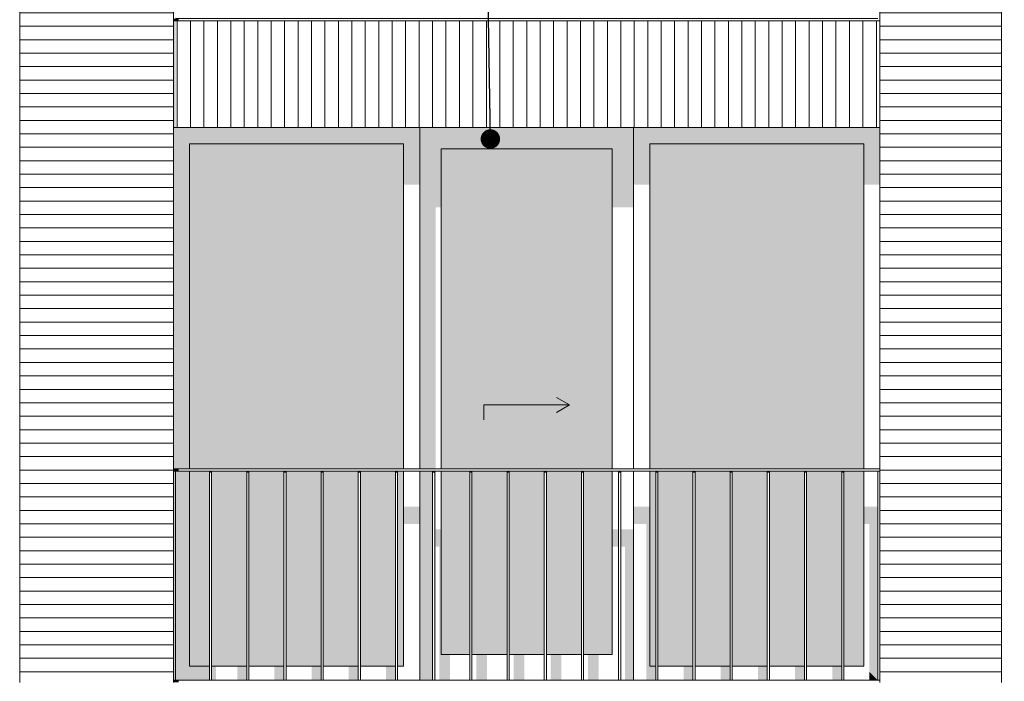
# Model space of a CAD drawing. Header units: millimetres. Extents: x -25778 to 297771, y -21930 to 17454.
# Tile 27 of 109: x 142218 to 146830, y -16725 to -13625. Entities that reach past the tile are written whole.
import ezdxf

# ---------------------------------------------------------------- set-up
doc = ezdxf.new("R2010")
doc.units = ezdxf.units.MM
doc.header["$MEASUREMENT"] = 0
for name, color, linetype in [('34 Balustrades', 7, 'Continuous'), ('34 Balustrades 2D arcering', 7, 'Continuous'), ('New_21 Buitenwanden', 7, 'Continuous'), ('New_21 Buitenwanden 2D arcering', 7, 'Continuous'), ('New_21 Buitenwanden Afdek-arcering', 7, 'Continuous'), ('New_21 Buitenwanden Deuren', 7, 'Continuous'), ('New_21 Buitenwanden Ramen', 7, 'Continuous'), ('Tekst_dim 1_ 100 .DO', 7, 'Continuous')]:
    doc.layers.add(name, color=color, linetype=linetype)
doc.dimstyles.new('GENERATED_STYLE__2', dxfattribs={"dimtxt": 0.18, "dimasz": 182.4, "dimexe": 0.18, "dimexo": 0.0625, "dimgap": 0, "dimtad": 0, "dimtih": 1, "dimtoh": 1, "dimdec": 4, "dimzin": 0, "dimdsep": 46, "dimcen": 0.09, "dimadec": 0, "dimazin": 0, "dimtfac": 1, "dimtdec": 4, "dimtmove": 0, "dimatfit": 3, "dimldrblk": 'ARROWHEAD_11', "dimfxl": 1, "dimtolj": 1, "dimtzin": 0, "dimarcsym": 0})

# ---------------------------------------------------------------- blocks, each defined once
blk = doc.blocks.new('Section Element_655_3', base_point=(160342.8, -19829.7))
at = {"layer": 'New_21 Buitenwanden Afdek-arcering', "linetype": 'Continuous', "lineweight": 0, "true_color": 0x000000}
h = blk.add_hatch(dxfattribs=at)
h.set_pattern_fill('920_Lijnen_horz__63_0003', color=18, style=0, pattern_type=2)
h.set_pattern_definition([(180, (160342.85, -19829.75), (0, 63), [])])
h.paths.add_polyline_path([(146817.8, -13629.7), (146247.8, -13629.7), (146247.8, -16729.7), (146817.8, -16729.7)])
at = {"layer": 'New_21 Buitenwanden', "color": 7, "linetype": 'Continuous', "lineweight": 0}
for p, q in [((146247.8, -13629.7), (146247.8, -16729.7)), ((146817.8, -16729.7), (146817.8, -13629.7))]:
    blk.add_line(p, q, dxfattribs=at)
blk = doc.blocks.new('Section Element_656_3', base_point=(160342.8, -19829.7))
at = {"layer": 'New_21 Buitenwanden 2D arcering', "linetype": 'Continuous', "lineweight": 0, "true_color": 0x1e2122}
blk.add_hatch(color=250, dxfattribs=at).paths.add_polyline_path([(146817.8, -10479.7), (146247.8, -10479.7), (146247.8, -10508), (146817.8, -10508)])
at = {"layer": 'New_21 Buitenwanden Afdek-arcering', "linetype": 'Continuous', "lineweight": 0, "true_color": 0x000000}
h = blk.add_hatch(dxfattribs=at)
h.set_pattern_fill('920_Lijnen_horz__63_0003', color=18, style=0, pattern_type=2)
h.set_pattern_definition([(180, (160342.85, -19829.75), (0, 63), [])])
h.paths.add_polyline_path([(146817.8, -10479.7), (146247.8, -10479.7), (146247.8, -13629.7), (146817.8, -13629.7)])
at = {"layer": 'New_21 Buitenwanden', "color": 7, "linetype": 'Continuous', "lineweight": 0}
for p, q in [((146817.8, -13629.7), (146817.8, -10479.7)), ((146247.8, -11029.7), (146247.8, -13629.7))]:
    blk.add_line(p, q, dxfattribs=at)
blk = doc.blocks.new('Section Element_660_3', base_point=(160342.8, -19829.7))
at = {"layer": 'New_21 Buitenwanden 2D arcering', "linetype": 'Continuous', "lineweight": 0, "true_color": 0x1e2122}
blk.add_hatch(color=250, dxfattribs=at).paths.add_polyline_path([(142937.8, -13629.7), (142937.8, -14129.7), (142947.8, -14129.7), (142947.8, -13629.7)])
at = {"layer": 'New_21 Buitenwanden Afdek-arcering', "linetype": 'Continuous', "lineweight": 0, "true_color": 0x000000}
h = blk.add_hatch(dxfattribs=at)
h.set_pattern_fill('930_Lijnen_vert__63_0003', color=18, style=0, pattern_type=2)
h.set_pattern_definition([(90, (160342.85, -19829.75), (63, 0), [])])
h.paths.add_polyline_path([(142937.8, -13629.7), (142937.8, -14129.7), (146247.8, -14129.7), (146247.8, -13629.7)])
at = {"layer": 'New_21 Buitenwanden', "color": 7, "linetype": 'Continuous', "lineweight": 0}
for p, q in [((142937.8, -13629.7), (146247.8, -13629.7)), ((142937.8, -14129.7), (146247.8, -14129.7))]:
    blk.add_line(p, q, dxfattribs=at)
blk = doc.blocks.new('Section Element_692_3', base_point=(160342.8, -19829.7))
at = {"layer": 'New_21 Buitenwanden Afdek-arcering', "linetype": 'Continuous', "lineweight": 0, "true_color": 0x000000}
h = blk.add_hatch(dxfattribs=at)
h.set_pattern_fill('920_Lijnen_horz__63_0003', color=18, style=0, pattern_type=2)
h.set_pattern_definition([(180, (160342.85, -19829.75), (0, 63), [])])
h.paths.add_polyline_path([(142237.8, -16729.7), (142237.8, -13629.7), (142217.8, -13629.7), (142217.8, -16729.7)])
at = {"layer": 'New_21 Buitenwanden', "color": 7, "linetype": 'Continuous', "lineweight": 0}
blk.add_line((142217.8, -16729.7), (142217.8, -13629.7), dxfattribs=at)
blk = doc.blocks.new('Section Element_693_3', base_point=(160342.8, -19829.7))
at = {"layer": 'New_21 Buitenwanden 2D arcering', "linetype": 'Continuous', "lineweight": 0, "true_color": 0x1e2122}
blk.add_hatch(color=250, dxfattribs=at).paths.add_polyline_path([(142217.8, -10508), (142237.8, -10508), (142237.8, -10479.7), (142217.8, -10479.7)])
at = {"layer": 'New_21 Buitenwanden Afdek-arcering', "linetype": 'Continuous', "lineweight": 0, "true_color": 0x000000}
h = blk.add_hatch(dxfattribs=at)
h.set_pattern_fill('920_Lijnen_horz__63_0003', color=18, style=0, pattern_type=2)
h.set_pattern_definition([(180, (160342.85, -19829.75), (0, 63), [])])
h.paths.add_polyline_path([(142217.8, -13629.7), (142237.8, -13629.7), (142237.8, -10479.7), (142217.8, -10479.7)])
at = {"layer": 'New_21 Buitenwanden', "color": 7, "linetype": 'Continuous', "lineweight": 0}
blk.add_line((142217.8, -13629.7), (142217.8, -10479.7), dxfattribs=at)
blk = doc.blocks.new('Section Element_706_3', base_point=(160342.8, -19829.7))
at = {"layer": 'New_21 Buitenwanden Afdek-arcering', "linetype": 'Continuous', "lineweight": 0, "true_color": 0x000000}
h = blk.add_hatch(dxfattribs=at)
h.set_pattern_fill('920_Lijnen_horz__63_0003', color=18, style=0, pattern_type=2)
h.set_pattern_definition([(180, (160342.85, -19829.75), (0, 63), [])])
h.paths.add_polyline_path([(142237.8, -13629.7), (142237.8, -16729.7), (142937.8, -16729.7), (142937.8, -13629.7)])
at = {"layer": 'New_21 Buitenwanden', "color": 7, "linetype": 'Continuous', "lineweight": 0}
blk.add_line((142937.8, -13629.7), (142937.8, -16729.7), dxfattribs=at)
blk = doc.blocks.new('Section Element_707_3', base_point=(160342.8, -19829.7))
at = {"layer": 'New_21 Buitenwanden 2D arcering', "linetype": 'Continuous', "lineweight": 0, "true_color": 0x1e2122}
blk.add_hatch(color=250, dxfattribs=at).paths.add_polyline_path([(142237.8, -10479.7), (142237.8, -10508), (142937.8, -10508), (142937.8, -10479.7)])
at = {"layer": 'New_21 Buitenwanden Afdek-arcering', "linetype": 'Continuous', "lineweight": 0, "true_color": 0x000000}
h = blk.add_hatch(dxfattribs=at)
h.set_pattern_fill('920_Lijnen_horz__63_0003', color=18, style=0, pattern_type=2)
h.set_pattern_definition([(180, (160342.85, -19829.75), (0, 63), [])])
h.paths.add_polyline_path([(142237.8, -10479.7), (142237.8, -13629.7), (142937.8, -13629.7), (142937.8, -10479.7)])
at = {"layer": 'New_21 Buitenwanden', "color": 7, "linetype": 'Continuous', "lineweight": 0}
blk.add_line((142937.8, -11029.7), (142937.8, -13629.7), dxfattribs=at)
blk = doc.blocks.new('Section Element_771_3', base_point=(160342.8, -19829.7))
at = {"layer": '34 Balustrades 2D arcering', "linetype": 'Continuous', "lineweight": 0, "true_color": 0x1e2122}
blk.add_hatch(color=250, dxfattribs=at).paths.add_polyline_path([(142937.8, -13619.7), (142937.8, -13629.7), (142962.8, -13629.7), (142962.8, -13619.7)])
at = {"layer": '34 Balustrades', "color": 9, "linetype": 'Continuous', "lineweight": 0}
blk.add_line((146237.8, -13619.7), (142947.8, -13619.7), dxfattribs=at)
blk = doc.blocks.new('Section Element_774_3', base_point=(160342.8, -19829.7))
at = {"layer": '34 Balustrades 2D arcering', "linetype": 'Continuous', "lineweight": 0, "true_color": 0x1e2122}
blk.add_hatch(color=250, dxfattribs=at).paths.add_polyline_path([(142937.8, -15729.7), (142937.8, -15739.7), (142962.8, -15739.7), (142962.8, -15729.7)])
at = {"layer": '34 Balustrades', "color": 9, "linetype": 'Continuous', "lineweight": 0}
for p, q in [((146247.8, -15729.7), (142937.8, -15729.7)), ((146237.8, -15739.7), (142947.8, -15739.7))]:
    blk.add_line(p, q, dxfattribs=at)
blk = doc.blocks.new('Section Element_775_3', base_point=(160342.8, -19829.7))
at = {"layer": '34 Balustrades 2D arcering', "linetype": 'Continuous', "lineweight": 0, "true_color": 0x1e2122}
blk.add_hatch(color=250, dxfattribs=at).paths.add_polyline_path([(142937.8, -16719.7), (142937.8, -16729.7), (142962.8, -16729.7), (142962.8, -16719.7)])
at = {"layer": '34 Balustrades', "color": 9, "linetype": 'Continuous', "lineweight": 0}
blk.add_line((146237.8, -16719.7), (142947.8, -16719.7), dxfattribs=at)
blk = doc.blocks.new('Section Element_776_3', base_point=(160342.8, -19829.7))
at = {"layer": 'New_21 Buitenwanden 2D arcering', "linetype": 'Continuous', "lineweight": 0, "true_color": 0x1e2122}
for points in [[(146171.8, -14205.7), (146247.8, -14129.7), (145093.8, -14129.7), (145169.8, -14205.7)], [(145169.8, -14205.7), (145093.8, -14129.7), (145093.8, -14398.4), (145169.8, -14398.4)], [(146247.8, -14129.7), (146171.8, -14205.7), (146171.8, -14398.4), (146247.8, -14398.4)], [(145169.8, -14205.7), (145169.8, -15729.7), (145204.8, -15729.7), (145204.8, -14447.9), (146171.8, -14447.9), (146171.8, -14205.7)], [(145197.6, -15739.7), (145169.8, -15739.7), (145169.8, -16653.7), (145197.6, -16653.7)], [(145093.8, -15906.5), (145093.8, -15987.2), (145153.4, -15987.2), (145153.4, -16670.2), (145169.8, -16653.7), (145169.8, -15906.5)], [(146171.8, -15987.2), (146198.6, -15987.2), (146198.6, -16680.5), (146237.8, -16719.7), (146237.8, -15906.5), (146171.8, -15906.5)], [(145207.6, -16653.7), (145238.4, -16653.7), (145238.4, -16036.7), (145362.6, -16036.7), (145362.6, -16653.7), (145371.8, -16653.7), (145371.8, -15956), (145207.6, -15956)], [(145381.8, -16653.7), (145412.6, -16653.7), (145412.6, -16036.7), (145536.8, -16036.7), (145536.8, -16653.7), (145546, -16653.7), (145546, -15956), (145381.8, -15956)], [(145556, -16653.7), (145586.8, -16653.7), (145586.8, -16036.7), (145711, -16036.7), (145711, -16653.7), (145720.2, -16653.7), (145720.2, -15956), (145556, -15956)], [(145730.2, -16653.7), (145761, -16653.7), (145761, -16036.7), (145885.2, -16036.7), (145885.2, -16653.7), (145894.4, -16653.7), (145894.4, -15956), (145730.2, -15956)], [(145904.4, -16653.7), (145935.2, -16653.7), (145935.2, -16036.7), (146059.4, -16036.7), (146059.4, -16653.7), (146068.6, -16653.7), (146068.6, -15956), (145904.4, -15956)], [(146078.6, -16653.7), (146109.4, -16653.7), (146109.4, -16036.7), (146171.8, -16036.7), (146171.8, -15956), (146078.6, -15956)], [(145169.8, -16653.7), (145153.4, -16670.2), (145153.4, -16719.7), (145197.6, -16719.7), (145197.6, -16653.7)], [(145371.8, -16653.7), (145327.6, -16653.7), (145327.6, -16719.7), (145371.8, -16719.7)], [(145546, -16653.7), (145501.8, -16653.7), (145501.8, -16719.7), (145546, -16719.7)], [(145720.2, -16653.7), (145676, -16653.7), (145676, -16719.7), (145720.2, -16719.7)], [(145894.4, -16653.7), (145850.2, -16653.7), (145850.2, -16719.7), (145894.4, -16719.7)], [(146068.6, -16653.7), (146024.4, -16653.7), (146024.4, -16719.7), (146068.6, -16719.7)], [(146198.6, -16719.7), (146237.8, -16719.7), (146198.6, -16680.5)]]:
    blk.add_hatch(color=250, dxfattribs=at).paths.add_polyline_path(points)
at = {"layer": 'New_21 Buitenwanden Afdek-arcering', "linetype": 'Continuous', "lineweight": 0, "true_color": 0x99a3a6}
for points in [[(145169.8, -14205.7), (145169.8, -15729.7), (146171.8, -15729.7), (146171.8, -14205.7)], [(145197.6, -15739.7), (145169.8, -15739.7), (145169.8, -16653.7), (145197.6, -16653.7)], [(145371.8, -15739.7), (145207.6, -15739.7), (145207.6, -16653.7), (145371.8, -16653.7)], [(145546, -15739.7), (145381.8, -15739.7), (145381.8, -16653.7), (145546, -16653.7)], [(145556, -16653.7), (145720.2, -16653.7), (145720.2, -15739.7), (145556, -15739.7)], [(145730.2, -15739.7), (145730.2, -16653.7), (145894.4, -16653.7), (145894.4, -15739.7)], [(146068.6, -15739.7), (145904.4, -15739.7), (145904.4, -16653.7), (146068.6, -16653.7)], [(146078.6, -15739.7), (146078.6, -16653.7), (146171.8, -16653.7), (146171.8, -15739.7)]]:
    blk.add_hatch(color=253, dxfattribs=at).paths.add_polyline_path(points)
at = {"layer": 'New_21 Buitenwanden Ramen', "color": 7, "linetype": 'Continuous', "lineweight": 0}
for p, q in [((145093.8, -14129.7), (145093.8, -15729.7)), ((145169.8, -15729.7), (145169.8, -14205.7)), ((145169.8, -14205.7), (146171.8, -14205.7)), ((146171.8, -14205.7), (146171.8, -15729.7)), ((145093.8, -15739.7), (145093.8, -16719.7)), ((145169.8, -16653.7), (145169.8, -15739.7)), ((146171.8, -15739.7), (146171.8, -16653.7)), ((145197.6, -16653.7), (145169.8, -16653.7)), ((145371.8, -16653.7), (145207.6, -16653.7)), ((145546, -16653.7), (145381.8, -16653.7)), ((145720.2, -16653.7), (145556, -16653.7)), ((145894.4, -16653.7), (145730.2, -16653.7)), ((146068.6, -16653.7), (145904.4, -16653.7)), ((146171.8, -16653.7), (146078.6, -16653.7))]:
    blk.add_line(p, q, dxfattribs=at)
blk = doc.blocks.new('Section Element_777_3', base_point=(160342.8, -19829.7))
at = {"layer": 'New_21 Buitenwanden 2D arcering', "linetype": 'Continuous', "lineweight": 0, "true_color": 0x1e2122}
for points in [[(142937.8, -14129.7), (142937.8, -15729.7), (143013.8, -15729.7), (143013.8, -14205.7)], [(144091.8, -14129.7), (142937.8, -14129.7), (143013.8, -14205.7), (144015.8, -14205.7)], [(144015.8, -14205.7), (144015.8, -14398.4), (144091.8, -14398.4), (144091.8, -14129.7)], [(143013.8, -14205.7), (143013.8, -15729.7), (143172.8, -15729.7), (143172.8, -14447.9), (144015.8, -14447.9), (144015.8, -14205.7)], [(142947.8, -16719.7), (143013.8, -16653.7), (143013.8, -15739.7), (142947.8, -15739.7)], [(143107.1, -15739.7), (143013.8, -15739.7), (143013.8, -16653.7), (143107.1, -16653.7)], [(143117.1, -16653.7), (143172.8, -16653.7), (143172.8, -16036.7), (143272.1, -16036.7), (143272.1, -16653.7), (143281.3, -16653.7), (143281.3, -15956), (143172.8, -15956), (143172.8, -15739.7), (143117.1, -15739.7)], [(144091.8, -15906.5), (144015.8, -15906.5), (144015.8, -15987.2), (144091.8, -15987.2)], [(143291.3, -16653.7), (143322.1, -16653.7), (143322.1, -16036.7), (143446.3, -16036.7), (143446.3, -16653.7), (143455.5, -16653.7), (143455.5, -15956), (143291.3, -15956)], [(143465.5, -16653.7), (143496.3, -16653.7), (143496.3, -16036.7), (143620.5, -16036.7), (143620.5, -16653.7), (143629.7, -16653.7), (143629.7, -15956), (143465.5, -15956)], [(143639.7, -16653.7), (143670.5, -16653.7), (143670.5, -16036.7), (143794.7, -16036.7), (143794.7, -16653.7), (143803.9, -16653.7), (143803.9, -15956), (143639.7, -15956)], [(143813.9, -16653.7), (143844.7, -16653.7), (143844.7, -16036.7), (143968.9, -16036.7), (143968.9, -16653.7), (143978.1, -16653.7), (143978.1, -15956), (143813.9, -15956)], [(143988.1, -16653.7), (144015.8, -16653.7), (144015.8, -15956), (143988.1, -15956)], [(142947.8, -16719.7), (143107.1, -16719.7), (143107.1, -16653.7), (143013.8, -16653.7)], [(143117.1, -16719.7), (143137.8, -16719.7), (143137.8, -16653.7), (143117.1, -16653.7)], [(143281.3, -16653.7), (143237.1, -16653.7), (143237.1, -16719.7), (143281.3, -16719.7)], [(143455.5, -16653.7), (143411.3, -16653.7), (143411.3, -16719.7), (143455.5, -16719.7)], [(143629.7, -16653.7), (143585.5, -16653.7), (143585.5, -16719.7), (143629.7, -16719.7)], [(143803.9, -16653.7), (143759.7, -16653.7), (143759.7, -16719.7), (143803.9, -16719.7)], [(143978.1, -16653.7), (143933.9, -16653.7), (143933.9, -16719.7), (143978.1, -16719.7)]]:
    blk.add_hatch(color=250, dxfattribs=at).paths.add_polyline_path(points)
at = {"layer": 'New_21 Buitenwanden Afdek-arcering', "linetype": 'Continuous', "lineweight": 0, "true_color": 0x99a3a6}
for points in [[(143013.8, -14205.7), (143013.8, -15729.7), (144015.8, -15729.7), (144015.8, -14205.7)], [(143107.1, -15739.7), (143013.8, -15739.7), (143013.8, -16653.7), (143107.1, -16653.7)], [(143281.3, -15739.7), (143117.1, -15739.7), (143117.1, -16653.7), (143281.3, -16653.7)], [(143291.3, -15739.7), (143291.3, -16653.7), (143455.5, -16653.7), (143455.5, -15739.7)], [(143629.7, -15739.7), (143465.5, -15739.7), (143465.5, -16653.7), (143629.7, -16653.7)], [(143639.7, -16653.7), (143803.9, -16653.7), (143803.9, -15739.7), (143639.7, -15739.7)], [(143978.1, -15739.7), (143813.9, -15739.7), (143813.9, -16653.7), (143978.1, -16653.7)], [(143988.1, -16653.7), (144015.8, -16653.7), (144015.8, -15739.7), (143988.1, -15739.7)]]:
    blk.add_hatch(color=253, dxfattribs=at).paths.add_polyline_path(points)
at = {"layer": 'New_21 Buitenwanden Ramen', "color": 7, "linetype": 'Continuous', "lineweight": 0}
for p, q in [((144091.8, -15729.7), (144091.8, -14129.7)), ((143013.8, -15729.7), (143013.8, -14205.7)), ((143013.8, -14205.7), (144015.8, -14205.7)), ((144015.8, -14205.7), (144015.8, -15729.7)), ((143013.8, -16653.7), (143013.8, -15739.7)), ((144015.8, -15739.7), (144015.8, -16653.7)), ((144091.8, -16719.7), (144091.8, -15739.7)), ((143107.1, -16653.7), (143013.8, -16653.7)), ((143281.3, -16653.7), (143117.1, -16653.7)), ((143455.5, -16653.7), (143291.3, -16653.7)), ((143629.7, -16653.7), (143465.5, -16653.7)), ((143803.9, -16653.7), (143639.7, -16653.7)), ((143978.1, -16653.7), (143813.9, -16653.7)), ((144015.8, -16653.7), (143988.1, -16653.7))]:
    blk.add_line(p, q, dxfattribs=at)
blk = doc.blocks.new('Section Element_919_3', base_point=(160342.8, -19829.7))
at = {"layer": '34 Balustrades 2D arcering', "linetype": 'Continuous', "lineweight": 0, "true_color": 0x1e2122}
blk.add_hatch(color=250, dxfattribs=at).paths.add_polyline_path([(146078.6, -15739.7), (146068.6, -15739.7), (146068.6, -15746.8), (146078.6, -15746.8)])
at = {"layer": '34 Balustrades', "color": 9, "linetype": 'Continuous', "lineweight": 0}
for p, q in [((146068.6, -16719.7), (146068.6, -15739.7)), ((146078.6, -16719.7), (146078.6, -15739.7))]:
    blk.add_line(p, q, dxfattribs=at)
blk = doc.blocks.new('Section Element_920_3', base_point=(160342.8, -19829.7))
at = {"layer": '34 Balustrades 2D arcering', "linetype": 'Continuous', "lineweight": 0, "true_color": 0x1e2122}
blk.add_hatch(color=250, dxfattribs=at).paths.add_polyline_path([(145904.4, -15739.7), (145894.4, -15739.7), (145894.4, -15746.8), (145904.4, -15746.8)])
at = {"layer": '34 Balustrades', "color": 9, "linetype": 'Continuous', "lineweight": 0}
for p, q in [((145894.4, -16719.7), (145894.4, -15739.7)), ((145904.4, -16719.7), (145904.4, -15739.7))]:
    blk.add_line(p, q, dxfattribs=at)
blk = doc.blocks.new('Section Element_921_3', base_point=(160342.8, -19829.7))
at = {"layer": '34 Balustrades 2D arcering', "linetype": 'Continuous', "lineweight": 0, "true_color": 0x1e2122}
blk.add_hatch(color=250, dxfattribs=at).paths.add_polyline_path([(145720.2, -15746.8), (145730.2, -15746.8), (145730.2, -15739.7), (145720.2, -15739.7)])
at = {"layer": '34 Balustrades', "color": 9, "linetype": 'Continuous', "lineweight": 0}
for p, q in [((145720.2, -16719.7), (145720.2, -15739.7)), ((145730.2, -16719.7), (145730.2, -15739.7))]:
    blk.add_line(p, q, dxfattribs=at)
blk = doc.blocks.new('Section Element_922_3', base_point=(160342.8, -19829.7))
at = {"layer": '34 Balustrades 2D arcering', "linetype": 'Continuous', "lineweight": 0, "true_color": 0x1e2122}
blk.add_hatch(color=250, dxfattribs=at).paths.add_polyline_path([(145556, -15739.7), (145546, -15739.7), (145546, -15746.8), (145556, -15746.8)])
at = {"layer": '34 Balustrades', "color": 9, "linetype": 'Continuous', "lineweight": 0}
for p, q in [((145546, -16719.7), (145546, -15739.7)), ((145556, -16719.7), (145556, -15739.7))]:
    blk.add_line(p, q, dxfattribs=at)
blk = doc.blocks.new('Section Element_923_3', base_point=(160342.8, -19829.7))
at = {"layer": '34 Balustrades 2D arcering', "linetype": 'Continuous', "lineweight": 0, "true_color": 0x1e2122}
blk.add_hatch(color=250, dxfattribs=at).paths.add_polyline_path([(145381.8, -15739.7), (145371.8, -15739.7), (145371.8, -15746.8), (145381.8, -15746.8)])
at = {"layer": '34 Balustrades', "color": 9, "linetype": 'Continuous', "lineweight": 0}
for p, q in [((145371.8, -16719.7), (145371.8, -15739.7)), ((145381.8, -16719.7), (145381.8, -15739.7))]:
    blk.add_line(p, q, dxfattribs=at)
blk = doc.blocks.new('Section Element_924_3', base_point=(160342.8, -19829.7))
at = {"layer": '34 Balustrades 2D arcering', "linetype": 'Continuous', "lineweight": 0, "true_color": 0x1e2122}
blk.add_hatch(color=250, dxfattribs=at).paths.add_polyline_path([(145207.6, -15739.7), (145197.6, -15739.7), (145197.6, -15746.8), (145207.6, -15746.8)])
at = {"layer": '34 Balustrades', "color": 9, "linetype": 'Continuous', "lineweight": 0}
for p, q in [((145197.6, -16719.7), (145197.6, -15739.7)), ((145207.6, -16719.7), (145207.6, -15739.7))]:
    blk.add_line(p, q, dxfattribs=at)
blk = doc.blocks.new('Section Element_925_3', base_point=(160342.8, -19829.7))
at = {"layer": '34 Balustrades 2D arcering', "linetype": 'Continuous', "lineweight": 0, "true_color": 0x1e2122}
blk.add_hatch(color=250, dxfattribs=at).paths.add_polyline_path([(145033.4, -15739.7), (145023.4, -15739.7), (145023.4, -15746.8), (145033.4, -15746.8)])
at = {"layer": '34 Balustrades', "color": 9, "linetype": 'Continuous', "lineweight": 0}
for p, q in [((145023.4, -16719.7), (145023.4, -15739.7)), ((145033.4, -16719.7), (145033.4, -15739.7))]:
    blk.add_line(p, q, dxfattribs=at)
blk = doc.blocks.new('Section Element_926_3', base_point=(160342.8, -19829.7))
at = {"layer": '34 Balustrades 2D arcering', "linetype": 'Continuous', "lineweight": 0, "true_color": 0x1e2122}
blk.add_hatch(color=250, dxfattribs=at).paths.add_polyline_path([(144859.2, -15739.7), (144849.2, -15739.7), (144849.2, -15746.8), (144859.2, -15746.8)])
at = {"layer": '34 Balustrades', "color": 9, "linetype": 'Continuous', "lineweight": 0}
for p, q in [((144849.2, -16719.7), (144849.2, -15739.7)), ((144859.2, -16719.7), (144859.2, -15739.7))]:
    blk.add_line(p, q, dxfattribs=at)
blk = doc.blocks.new('Section Element_927_3', base_point=(160342.8, -19829.7))
at = {"layer": '34 Balustrades 2D arcering', "linetype": 'Continuous', "lineweight": 0, "true_color": 0x1e2122}
blk.add_hatch(color=250, dxfattribs=at).paths.add_polyline_path([(144685, -15739.7), (144675, -15739.7), (144675, -15746.8), (144685, -15746.8)])
at = {"layer": '34 Balustrades', "color": 9, "linetype": 'Continuous', "lineweight": 0}
for p, q in [((144675, -16719.7), (144675, -15739.7)), ((144685, -16719.7), (144685, -15739.7))]:
    blk.add_line(p, q, dxfattribs=at)
blk = doc.blocks.new('Section Element_928_3', base_point=(160342.8, -19829.7))
at = {"layer": '34 Balustrades 2D arcering', "linetype": 'Continuous', "lineweight": 0, "true_color": 0x1e2122}
blk.add_hatch(color=250, dxfattribs=at).paths.add_polyline_path([(144510.7, -15739.7), (144500.7, -15739.7), (144500.7, -15746.8), (144510.7, -15746.8)])
at = {"layer": '34 Balustrades', "color": 9, "linetype": 'Continuous', "lineweight": 0}
for p, q in [((144500.7, -16719.7), (144500.7, -15739.7)), ((144510.7, -16719.7), (144510.7, -15739.7))]:
    blk.add_line(p, q, dxfattribs=at)
blk = doc.blocks.new('Section Element_929_3', base_point=(160342.8, -19829.7))
at = {"layer": '34 Balustrades 2D arcering', "linetype": 'Continuous', "lineweight": 0, "true_color": 0x1e2122}
blk.add_hatch(color=250, dxfattribs=at).paths.add_polyline_path([(144336.5, -15739.7), (144326.5, -15739.7), (144326.5, -15746.8), (144336.5, -15746.8)])
at = {"layer": '34 Balustrades', "color": 9, "linetype": 'Continuous', "lineweight": 0}
for p, q in [((144326.5, -16719.7), (144326.5, -15739.7)), ((144336.5, -16719.7), (144336.5, -15739.7))]:
    blk.add_line(p, q, dxfattribs=at)
blk = doc.blocks.new('Section Element_930_3', base_point=(160342.8, -19829.7))
at = {"layer": '34 Balustrades 2D arcering', "linetype": 'Continuous', "lineweight": 0, "true_color": 0x1e2122}
blk.add_hatch(color=250, dxfattribs=at).paths.add_polyline_path([(144162.3, -15739.7), (144152.3, -15739.7), (144152.3, -15746.8), (144162.3, -15746.8)])
at = {"layer": '34 Balustrades', "color": 9, "linetype": 'Continuous', "lineweight": 0}
for p, q in [((144152.3, -16719.7), (144152.3, -15739.7)), ((144162.3, -16719.7), (144162.3, -15739.7))]:
    blk.add_line(p, q, dxfattribs=at)
blk = doc.blocks.new('Section Element_931_3', base_point=(160342.8, -19829.7))
at = {"layer": '34 Balustrades 2D arcering', "linetype": 'Continuous', "lineweight": 0, "true_color": 0x1e2122}
blk.add_hatch(color=250, dxfattribs=at).paths.add_polyline_path([(143978.1, -15746.8), (143988.1, -15746.8), (143988.1, -15739.7), (143978.1, -15739.7)])
at = {"layer": '34 Balustrades', "color": 9, "linetype": 'Continuous', "lineweight": 0}
for p, q in [((143978.1, -16719.7), (143978.1, -15739.7)), ((143988.1, -16719.7), (143988.1, -15739.7))]:
    blk.add_line(p, q, dxfattribs=at)
blk = doc.blocks.new('Section Element_932_3', base_point=(160342.8, -19829.7))
at = {"layer": '34 Balustrades 2D arcering', "linetype": 'Continuous', "lineweight": 0, "true_color": 0x1e2122}
blk.add_hatch(color=250, dxfattribs=at).paths.add_polyline_path([(143813.9, -15739.7), (143803.9, -15739.7), (143803.9, -15746.8), (143813.9, -15746.8)])
at = {"layer": '34 Balustrades', "color": 9, "linetype": 'Continuous', "lineweight": 0}
for p, q in [((143803.9, -16719.7), (143803.9, -15739.7)), ((143813.9, -16719.7), (143813.9, -15739.7))]:
    blk.add_line(p, q, dxfattribs=at)
blk = doc.blocks.new('Section Element_933_3', base_point=(160342.8, -19829.7))
at = {"layer": '34 Balustrades 2D arcering', "linetype": 'Continuous', "lineweight": 0, "true_color": 0x1e2122}
blk.add_hatch(color=250, dxfattribs=at).paths.add_polyline_path([(143639.7, -15739.7), (143629.7, -15739.7), (143629.7, -15746.8), (143639.7, -15746.8)])
at = {"layer": '34 Balustrades', "color": 9, "linetype": 'Continuous', "lineweight": 0}
for p, q in [((143629.7, -16719.7), (143629.7, -15739.7)), ((143639.7, -16719.7), (143639.7, -15739.7))]:
    blk.add_line(p, q, dxfattribs=at)
blk = doc.blocks.new('Section Element_934_3', base_point=(160342.8, -19829.7))
at = {"layer": '34 Balustrades 2D arcering', "linetype": 'Continuous', "lineweight": 0, "true_color": 0x1e2122}
blk.add_hatch(color=250, dxfattribs=at).paths.add_polyline_path([(143465.5, -15739.7), (143455.5, -15739.7), (143455.5, -15746.8), (143465.5, -15746.8)])
at = {"layer": '34 Balustrades', "color": 9, "linetype": 'Continuous', "lineweight": 0}
for p, q in [((143455.5, -16719.7), (143455.5, -15739.7)), ((143465.5, -16719.7), (143465.5, -15739.7))]:
    blk.add_line(p, q, dxfattribs=at)
blk = doc.blocks.new('Section Element_935_3', base_point=(160342.8, -19829.7))
at = {"layer": '34 Balustrades 2D arcering', "linetype": 'Continuous', "lineweight": 0, "true_color": 0x1e2122}
blk.add_hatch(color=250, dxfattribs=at).paths.add_polyline_path([(143291.3, -15739.7), (143281.3, -15739.7), (143281.3, -15746.8), (143291.3, -15746.8)])
at = {"layer": '34 Balustrades', "color": 9, "linetype": 'Continuous', "lineweight": 0}
for p, q in [((143281.3, -16719.7), (143281.3, -15739.7)), ((143291.3, -16719.7), (143291.3, -15739.7))]:
    blk.add_line(p, q, dxfattribs=at)
blk = doc.blocks.new('Section Element_936_3', base_point=(160342.8, -19829.7))
at = {"layer": '34 Balustrades 2D arcering', "linetype": 'Continuous', "lineweight": 0, "true_color": 0x1e2122}
blk.add_hatch(color=250, dxfattribs=at).paths.add_polyline_path([(143107.1, -15746.8), (143117.1, -15746.8), (143117.1, -15739.7), (143107.1, -15739.7)])
at = {"layer": '34 Balustrades', "color": 9, "linetype": 'Continuous', "lineweight": 0}
for p, q in [((143107.1, -16719.7), (143107.1, -15739.7)), ((143117.1, -16719.7), (143117.1, -15739.7))]:
    blk.add_line(p, q, dxfattribs=at)
blk = doc.blocks.new('Section Element_937_3', base_point=(160342.8, -19829.7))
at = {"layer": '34 Balustrades', "color": 9, "linetype": 'Continuous', "lineweight": 0}
for p, q in [((146247.8, -15739.7), (146237.8, -15739.7)), ((146237.8, -16719.7), (146237.8, -15739.7)), ((146247.8, -16719.7), (146237.8, -16719.7))]:
    blk.add_line(p, q, dxfattribs=at)
blk = doc.blocks.new('Section Element_938_3', base_point=(160342.8, -19829.7))
at = {"layer": '34 Balustrades 2D arcering', "linetype": 'Continuous', "lineweight": 0, "true_color": 0x1e2122}
blk.add_hatch(color=250, dxfattribs=at).paths.add_polyline_path([(142947.8, -16719.7), (142947.8, -15739.7), (142937.8, -15739.7), (142937.8, -16719.7)])
at = {"layer": '34 Balustrades', "color": 9, "linetype": 'Continuous', "lineweight": 0}
for p, q in [((142947.8, -15739.7), (142937.8, -15739.7)), ((142947.8, -16719.7), (142947.8, -15739.7)), ((142947.8, -16719.7), (142937.8, -16719.7))]:
    blk.add_line(p, q, dxfattribs=at)
blk = doc.blocks.new('Section Element_959_3', base_point=(160342.8, -19829.7))
at = {"layer": 'New_21 Buitenwanden 2D arcering', "linetype": 'Continuous', "lineweight": 0, "true_color": 0x1e2122}
for points in [[(145093.8, -14129.7), (144091.8, -14129.7), (144091.8, -14229.7), (144191.8, -14229.7), (144993.8, -14229.7), (145093.8, -14229.7)], [(144091.8, -15729.7), (144166.8, -15729.7), (144166.8, -14504.5), (144191.8, -14504.5), (144191.8, -14229.7), (144091.8, -14229.7)], [(144993.8, -14229.7), (144191.8, -14229.7), (144191.8, -15729.7), (144211.8, -15729.7), (144211.8, -14532.8), (144993.8, -14532.8)], [(145093.8, -14229.7), (144993.8, -14229.7), (144993.8, -14504.5), (145093.8, -14504.5)], [(144091.8, -15739.7), (144091.8, -16599.7), (144152.3, -16599.7), (144152.3, -15739.7)], [(144162.3, -15739.7), (144162.3, -16599.7), (144166.8, -16599.7), (144166.8, -16093.3), (144183.1, -16093.3), (144183.1, -16599.7), (144191.8, -16599.7), (144191.8, -16012.6), (144166.8, -16012.6), (144166.8, -15739.7)], [(144191.8, -15739.7), (144191.8, -16599.7), (144253.1, -16599.7), (144253.1, -16121.6), (144326.5, -16121.6), (144326.5, -16040.9), (144211.8, -16040.9), (144211.8, -15739.7)], [(144500.7, -16040.9), (144336.5, -16040.9), (144336.5, -16121.6), (144377.3, -16121.6), (144377.3, -16599.7), (144427.3, -16599.7), (144427.3, -16121.6), (144500.7, -16121.6)], [(144510.7, -16121.6), (144551.5, -16121.6), (144551.5, -16599.7), (144601.5, -16599.7), (144601.5, -16121.6), (144675, -16121.6), (144675, -16040.9), (144510.7, -16040.9)], [(144685, -16040.9), (144685, -16121.6), (144725.7, -16121.6), (144725.7, -16599.7), (144775.7, -16599.7), (144775.7, -16121.6), (144849.2, -16121.6), (144849.2, -16040.9)], [(144859.2, -16121.6), (144900, -16121.6), (144900, -16599.7), (144950, -16599.7), (144950, -16121.6), (144993.8, -16121.6), (144993.8, -16040.9), (144859.2, -16040.9)], [(144993.8, -16093.3), (145023.4, -16093.3), (145023.4, -16012.6), (144993.8, -16012.6)], [(145093.8, -16012.6), (145033.4, -16012.6), (145033.4, -16093.3), (145054.2, -16093.3), (145054.2, -16599.7), (145093.8, -16599.7)], [(144091.8, -16719.7), (144152.3, -16719.7), (144152.3, -16599.7), (144091.8, -16599.7)], [(144162.3, -16719.7), (144166.8, -16719.7), (144166.8, -16599.7), (144162.3, -16599.7)], [(144183.1, -16719.7), (144233.1, -16719.7), (144233.1, -16599.7), (144183.1, -16599.7)], [(144407.3, -16599.7), (144357.3, -16599.7), (144357.3, -16719.7), (144407.3, -16719.7)], [(144581.5, -16599.7), (144531.5, -16599.7), (144531.5, -16719.7), (144581.5, -16719.7)], [(144755.7, -16599.7), (144705.7, -16599.7), (144705.7, -16719.7), (144755.7, -16719.7)], [(144930, -16599.7), (144880, -16599.7), (144880, -16719.7), (144930, -16719.7)], [(145054.2, -16599.7), (145054.2, -16719.7), (145093.8, -16719.7), (145093.8, -16599.7)]]:
    blk.add_hatch(color=250, dxfattribs=at).paths.add_polyline_path(points)
at = {"layer": 'New_21 Buitenwanden Afdek-arcering', "linetype": 'Continuous', "lineweight": 0, "true_color": 0x99a3a6}
for points in [[(144993.8, -14229.7), (144191.8, -14229.7), (144191.8, -15729.7), (144993.8, -15729.7)], [(144191.8, -15739.7), (144191.8, -16599.7), (144326.5, -16599.7), (144326.5, -15739.7)], [(144336.5, -15739.7), (144336.5, -16599.7), (144500.7, -16599.7), (144500.7, -15739.7)], [(144510.7, -15739.7), (144510.7, -16599.7), (144675, -16599.7), (144675, -15739.7)], [(144685, -15739.7), (144685, -16599.7), (144849.2, -16599.7), (144849.2, -15739.7)], [(144859.2, -16599.7), (144993.8, -16599.7), (144993.8, -15739.7), (144859.2, -15739.7)]]:
    blk.add_hatch(color=253, dxfattribs=at).paths.add_polyline_path(points)
at = {"layer": 'New_21 Buitenwanden Deuren', "color": 7, "linetype": 'Continuous', "lineweight": 0}
for p, q in [((144191.8, -14229.7), (144191.8, -15729.7)), ((144993.8, -14229.7), (144191.8, -14229.7)), ((144993.8, -15729.7), (144993.8, -14229.7)), ((144792.8, -15429.7), (144732.2, -15394.7)), ((144392.8, -15429.7), (144792.8, -15429.7)), ((144392.8, -15429.7), (144392.8, -15499.7)), ((144792.8, -15429.7), (144732.2, -15464.7)), ((144191.8, -15739.7), (144191.8, -16599.7)), ((144993.8, -16599.7), (144993.8, -15739.7)), ((144191.8, -16599.7), (144326.5, -16599.7)), ((144336.5, -16599.7), (144500.7, -16599.7)), ((144510.7, -16599.7), (144675, -16599.7)), ((144685, -16599.7), (144849.2, -16599.7)), ((144859.2, -16599.7), (144993.8, -16599.7))]:
    blk.add_line(p, q, dxfattribs=at)
blk = doc.blocks.new('ARROWHEAD_11')
at = {"color": 0, "linetype": 'Continuous', "lineweight": 0}
blk.add_line((0, 0), (-1, 0), dxfattribs=at)
at = {"color": 0, "linetype": 'Continuous', "lineweight": 0, "const_width": 0.25, "flags": 128}
blk.add_lwpolyline([(-0.125, 0, 1), (0.125, 0, 1)], format="xyb", close=True, dxfattribs=at)

msp = doc.modelspace()

# ---------------------------------------------------------------- block references
at = {"layer": '34 Balustrades', "lineweight": 0}
for name in ['Section Element_771_3', 'Section Element_774_3', 'Section Element_938_3', 'Section Element_936_3', 'Section Element_935_3', 'Section Element_934_3', 'Section Element_933_3', 'Section Element_932_3', 'Section Element_931_3', 'Section Element_930_3', 'Section Element_929_3', 'Section Element_928_3', 'Section Element_927_3', 'Section Element_926_3', 'Section Element_925_3', 'Section Element_924_3', 'Section Element_923_3', 'Section Element_922_3', 'Section Element_921_3', 'Section Element_920_3', 'Section Element_919_3', 'Section Element_937_3', 'Section Element_775_3']:
    msp.add_blockref(name, (160342.8, -19829.7), dxfattribs=at)
at = {"layer": 'New_21 Buitenwanden', "lineweight": 0}
for name in ['Section Element_693_3', 'Section Element_707_3', 'Section Element_656_3', 'Section Element_692_3', 'Section Element_706_3', 'Section Element_660_3', 'Section Element_655_3']:
    msp.add_blockref(name, (160342.8, -19829.7), dxfattribs=at)
at = {"layer": 'New_21 Buitenwanden Deuren', "lineweight": 0}
msp.add_blockref('Section Element_959_3', (160342.8, -19829.7), dxfattribs=at)
at = {"layer": 'New_21 Buitenwanden Ramen', "lineweight": 0}
for name in ['Section Element_777_3', 'Section Element_776_3']:
    msp.add_blockref(name, (160342.8, -19829.7), dxfattribs=at)

# ---------------------------------------------------------------- leaders
at = {"layer": 'Tekst_dim 1_ 100 .DO', "color": 1, "linetype": 'Continuous', "lineweight": 0, "annotation_type": 0, "has_hookline": 1, "hookline_direction": 0, "text_width": 2552.2}
msp.add_leader([(144422.8, -14183.9), (144340.4, -9001.8), (144522.8, -9001.8)], dimstyle='GENERATED_STYLE__2', dxfattribs=at)

doc.saveas('drawing.dxf')
